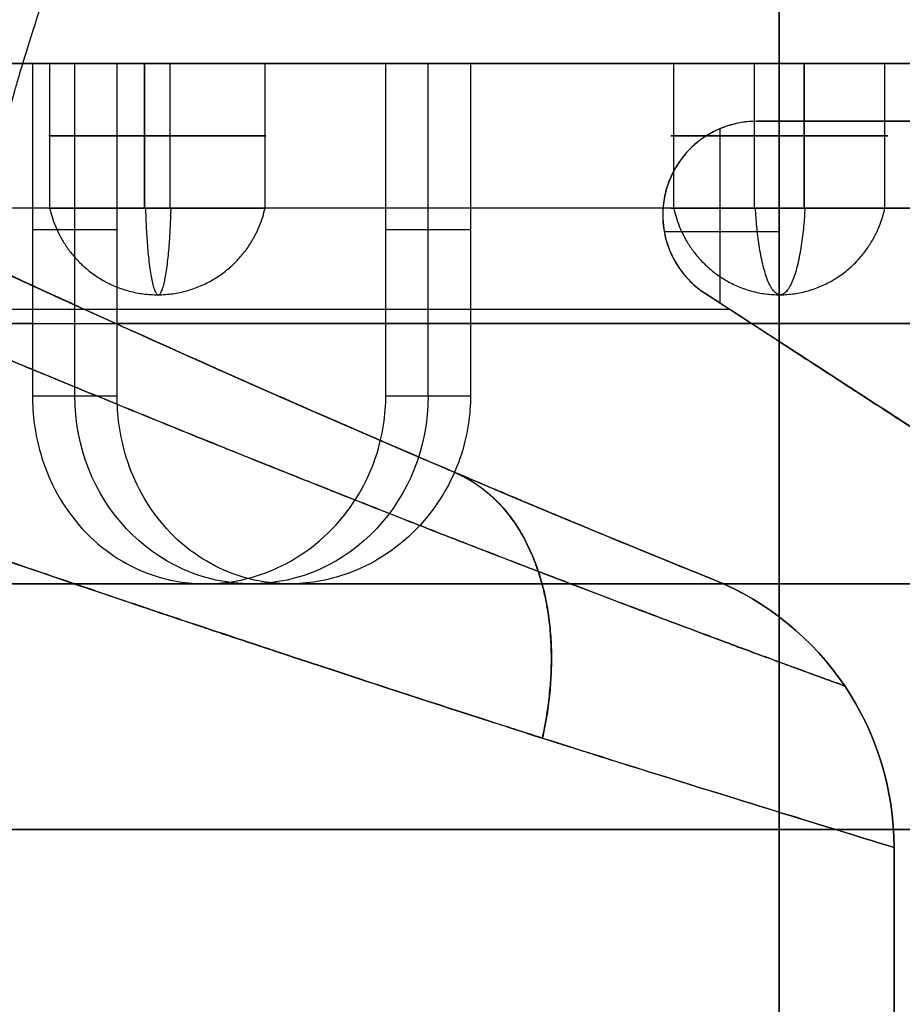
# Model space of a CAD drawing. Header units: millimetres. Extents: x 0 to 284, y -110 to 65.
# Tile 167 of 227: x 266.47 to 269.53, y -59.45 to -56.05. Entities that reach past the tile are written whole.
import ezdxf

# ---------------------------------------------------------------- set-up
doc = ezdxf.new("R2010")
doc.units = ezdxf.units.MM
doc.layers.add('Layer 01', color=7, linetype='Continuous', true_color=0x000000)

# ---------------------------------------------------------------- blocks, each defined once
blk = doc.blocks.new('Block 01')
at = {"layer": 'Layer 01'}
for p, q in [((269.1, -56.4, -7.2), (269.1, -54.1, -7.2)), ((274.0328, -56.2, -13.2871), (263.3147, -56.2, -13.2871)), ((266.5776, -56.7, -16.0557), (266.5776, -56.2, -16.0557)), ((266.5776, -56.7, -13.6557), (266.5776, -56.2, -13.6557)), ((266.5776, -56.7, -11.2557), (266.5776, -56.2, -11.2557)), ((266.6644, -57.35, -18.4912), (266.6644, -56.2, -18.4912)), ((266.9057, -56.7, -11.6724), (266.9057, -56.2, -11.6724)), ((266.9057, -56.7, -14.0724), (266.9057, -56.2, -14.0724)), ((266.9057, -56.7, -16.4724), (266.9057, -56.2, -16.4724)), ((266.9943, -56.7, -15.7276), (266.9943, -56.2, -15.7276)), ((266.9943, -56.7, -13.3276), (266.9943, -56.2, -13.3276)), ((266.9943, -56.7, -10.9276), (266.9943, -56.2, -10.9276)), ((267.3224, -56.7, -11.3443), (267.3224, -56.2, -11.3443)), ((267.3224, -56.7, -13.7443), (267.3224, -56.2, -13.7443)), ((267.3224, -56.7, -16.1443), (267.3224, -56.2, -16.1443)), ((267.886, -57.35, -18.9359), (267.886, -56.2, -18.9359)), ((268.2208, -56.2, -19.433), (268.2208, -56.2, -7.967)), ((268.7349, -56.7, -17.3855), (268.7349, -56.2, -17.3855)), ((268.7349, -56.7, -14.9855), (268.7349, -56.2, -14.9855)), ((268.7349, -56.7, -12.5855), (268.7349, -56.2, -12.5855)), ((268.7349, -56.7, -10.1855), (268.7349, -56.2, -10.1855)), ((269.0145, -56.7, -12.1349), (269.0145, -56.2, -12.1349)), ((269.1, -58, -7.9), (269.1, -56.2, -7.9)), ((269.1855, -56.7, -12.8651), (269.1855, -56.2, -12.8651)), ((269.4651, -56.7, -10.0145), (269.4651, -56.2, -10.0145)), ((269.4651, -56.7, -12.4145), (269.4651, -56.2, -12.4145)), ((269.4651, -56.7, -14.8145), (269.4651, -56.2, -14.8145)), ((269.4651, -56.7, -17.2145), (269.4651, -56.2, -17.2145)), ((270.0549, -56.4, -6.6853), (269.0211, -56.4, -6.6853)), ((268.6969, -56.7242, -7.2127), (268.6969, -56.7242, -6.1107)), ((266.8109, -56.775, -18.0889), (266.518, -56.775, -18.8936)), ((268.0325, -56.775, -18.5335), (267.7396, -56.775, -19.3382)), ((268.8445, -56.9961, -7.0014), (272.4981, -59.3694, -7.0014)), ((269.1, -60, -7.2), (269.1, -57.1619, -7.2)), ((267.407, -58, -18.3515), (267.1163, -58, -19.1502)), ((269.1, -58, -19.6), (269.1, -58, -19.5001)), ((269.1, -58, -7.8998), (269.1, -58, -7.8)), ((269.4968, -67, 18.5), (269.4968, -58.9121, 18.5)), ((269.4968, -58.9121, 4.094), (269.4968, -67, 4.094))]:
    blk.add_line(p, q, dxfattribs=at)
for centre, radius, start, end in [((289.5, -7, 18.5), 55, 222.91594, 247.97215), ((269.0211, -56.7242, -6.6568), 0.3242, 90, 236.9933), ((268.4968, -58.9121, 18.5), 1, 360, 67.9721)]:
    blk.add_arc(centre, radius, start, end, dxfattribs=at)
at = {"layer": 'Layer 01', "extrusion": (5.7321e-16, -1, 1.15446e-15)}
blk.add_arc((269.1, -13.7, 56.2), 5.8, 156.4346, 243.5654, dxfattribs=at)
at = {"layer": 'Layer 01', "extrusion": (6.42948e-16, -1, -1.42999e-16)}
blk.add_arc((269.1, -13.7, 56.2), 5.8, 6.4346, 143.5654, dxfattribs=at)
at = {"layer": 'Layer 01', "extrusion": (1.05684e-15, -1, 9.41498e-15)}
for centre in [(266.95, -13.7, 56.2), (266.95, -11.3, 56.2), (266.95, -16.1, 56.2)]:
    blk.add_arc(centre, 0.375, 83.2138, 263.2138, dxfattribs=at)
at = {"layer": 'Layer 01', "extrusion": (8.67863e-15, -1, 3.9825e-14)}
blk.add_arc((269.1, -13.7, 56.2), 4.95, 242.4545, 257.5455, dxfattribs=at)
at = {"layer": 'Layer 01', "extrusion": (-1.05684e-15, 1, -9.41498e-15)}
for centre in [(-266.95, -11.3, -56.2), (-266.95, -13.7, -56.2), (-266.95, -16.1, -56.2)]:
    blk.add_arc(centre, 0.375, 96.7862, 276.7862, dxfattribs=at)
at = {"layer": 'Layer 01', "extrusion": (-9.47383e-15, -1, -7.96544e-14)}
blk.add_arc((269.1, -13.7, 56.2), 5.8, 256.4346, 270, dxfattribs=at)
at = {"layer": 'Layer 01', "extrusion": (-2.01473e-15, -1, 9.25838e-15)}
for centre in [(269.1, -17.3, 56.2), (269.1, -14.9, 56.2), (269.1, -12.5, 56.2), (269.1, -10.1, 56.2)]:
    blk.add_arc(centre, 0.375, 103.1721, 283.1721, dxfattribs=at)
at = {"layer": 'Layer 01', "extrusion": (2.01473e-15, 1, -9.25838e-15)}
for centre in [(-269.1, -10.1, -56.2), (-269.1, -12.5, -56.2), (-269.1, -14.9, -56.2), (-269.1, -17.3, -56.2)]:
    blk.add_arc(centre, 0.375, 76.8279, 256.8279, dxfattribs=at)
at = {"layer": 'Layer 01', "extrusion": (7.63203e-16, -1, 5.2558e-16)}
blk.add_arc((269.1, -13.7, 56.2), 5.8, 270, 353.5654, dxfattribs=at)
at = {"layer": 'Layer 01', "extrusion": (1.79372e-13, -1, 1.7497e-11)}
blk.add_arc((269.1, -13.7, 56.4), 7.6, 90, 90.59478, dxfattribs=at)
at = {"layer": 'Layer 01', "extrusion": (4.95559e-17, -1, -1.17181e-13)}
blk.add_arc((269.1, -13.7, 56.4), 7.6, 82.78173, 90, dxfattribs=at)
at = {"layer": 'Layer 01', "extrusion": (0, 1, 0)}
for centre, radius, start, end in [((-266.95, -16.1, -56.45), 0.375, 276.7862, 96.7862), ((-266.95, -13.7, -56.45), 0.375, 276.7862, 96.7862), ((-266.95, -11.3, -56.45), 0.375, 276.7862, 96.7862), ((-266.95, -11.3, -56.45), 0.375, 96.7862, 276.7862), ((-266.95, -13.7, -56.45), 0.375, 96.7862, 276.7862), ((-266.95, -16.1, -56.45), 0.375, 96.7862, 276.7862), ((-269.1, -17.3, -56.45), 0.375, 256.8279, 76.8279), ((-269.1, -14.9, -56.45), 0.375, 256.8279, 76.8279), ((-269.1, -12.5, -56.45), 0.375, 256.8279, 76.8279), ((-269.1, -10.1, -56.45), 0.375, 256.8279, 76.8279), ((-269.1, -10.1, -56.45), 0.375, 76.8279, 256.8279), ((-269.1, -12.5, -56.45), 0.375, 76.8279, 256.8279), ((-269.1, -14.9, -56.45), 0.375, 76.8279, 256.8279), ((-269.1, -17.3, -56.45), 0.375, 76.8279, 256.8279), ((-269.1, -13.7, -56.7), 7.6, 270, 304.66497), ((-269.1, -13.7, -56.7), 7.6, 90, 184.66497), ((-269.1, -13.7, -56.7), 7.6, 206.96737, 270), ((-269.1, -13.7, -57.1), 5.8, 296.4346, 23.5654), ((-269.1, -13.7, -57.1), 5.8, 36.4346, 173.5654), ((-269.1, -13.7, -57.1), 4.95, 282.4545, 297.5455), ((-269.1, -13.7, -57.1), 5.8, 270, 283.5654), ((-269.1, -13.7, -57.1), 5.8, 186.4346, 270), ((-269.1, -13.7, -58.85), 5.9, 270, 90), ((-269.1, -13.7, -58.85), 5.9, 90, 270)]:
    blk.add_arc(centre, radius, start, end, dxfattribs=at)
at = {"layer": 'Layer 01', "extrusion": (-4.07624e-16, 1, 4.85066e-17)}
for centre, start, end in [((-266.95, -13.7, -56.7), 276.7862, 96.7862), ((-266.95, -11.3, -56.7), 276.7862, 96.7862), ((-266.95, -16.1, -56.7), 276.7862, 96.7862), ((-266.95, -11.3, -56.7), 96.7862, 276.7862)]:
    blk.add_arc(centre, 0.375, start, end, dxfattribs=at)
at = {"layer": 'Layer 01', "extrusion": (4.07624e-16, -1, -4.85066e-17)}
for centre in [(266.95, -13.7, 56.7), (266.95, -16.1, 56.7)]:
    blk.add_arc(centre, 0.375, 263.2138, 83.2138, dxfattribs=at)
at = {"layer": 'Layer 01', "extrusion": (-2.62564e-16, 1, -6.14487e-17)}
for centre in [(-269.1, -17.3, -56.7), (-269.1, -14.9, -56.7), (-269.1, -12.5, -56.7)]:
    blk.add_arc(centre, 0.375, 256.8279, 76.8279, dxfattribs=at)
at = {"layer": 'Layer 01', "extrusion": (1.89631e-15, 1, -9.28609e-15)}
blk.add_arc((-269.1, -10.1, -56.7), 0.375, 256.8279, 76.8279, dxfattribs=at)
at = {"layer": 'Layer 01', "extrusion": (6.21407e-15, 1, -2.77354e-14)}
blk.add_arc((-269.1, -10.1, -56.7), 0.375, 76.8279, 256.8279, dxfattribs=at)
at = {"layer": 'Layer 01', "extrusion": (2.62564e-16, -1, 6.14487e-17)}
for centre in [(269.1, -12.5, 56.7), (269.1, -14.9, 56.7), (269.1, -17.3, 56.7)]:
    blk.add_arc(centre, 0.375, 283.1721, 103.1721, dxfattribs=at)
at = {"layer": 'Layer 01', "extrusion": (0, 1, -1.77636e-15)}
blk.add_arc((-269.1, -13.7, -57.0499), 6.5, 64.43167, 88.4787, dxfattribs=at)
at = {"layer": 'Layer 01', "extrusion": (-0.34202, 0, -0.939693)}
blk.add_arc((57.35, -257.557, -73.8285), 0.65, 270, 90, dxfattribs=at)
at = {"layer": 'Layer 01', "extrusion": (9.4099e-14, 4.81074e-14, -1)}
blk.add_arc((-268.4968, -58.9121, -32.906), 1, 112.0279, 180, dxfattribs=at)
at = {"layer": 'Layer 01', "extrusion": (6.99428e-07, 1.72873e-06, 1)}
blk.add_arc((268.4968, -58.9121, 4.0941), 1, 360, 67.9721, dxfattribs=at)
at = {"layer": 'Layer 01'}
for points, degree in [([(269.1, -53.4, -21.3), (269.1, -56.7, -21.3), (269.1, -60, -21.3)], 2), ([(266.518, -56.2, -18.8936), (266.518, -56.775, -18.8936), (266.518, -57.35, -18.8936)], 2), ([(266.518, -56.2, -18.8936), (266.6644, -56.2, -18.4912), (266.8109, -56.2, -18.0889)], 2), ([(266.8109, -57.35, -18.0889), (266.8109, -56.775, -18.0889), (266.8109, -56.2, -18.0889)], 2), ([(266.9057, -56.2, -16.4724), (266.9057, -56.45, -16.4724), (266.9057, -56.7, -16.4724)], 2), ([(266.9057, -56.2, -14.0724), (266.9057, -56.45, -14.0724), (266.9057, -56.7, -14.0724)], 2), ([(266.9057, -56.2, -11.6724), (266.9057, -56.45, -11.6724), (266.9057, -56.7, -11.6724)], 2), ([(266.9943, -56.7, -15.7276), (266.9943, -56.45, -15.7276), (266.9943, -56.2, -15.7276)], 2), ([(266.9943, -56.7, -13.3276), (266.9943, -56.45, -13.3276), (266.9943, -56.2, -13.3276)], 2), ([(266.9943, -56.7, -10.9276), (266.9943, -56.45, -10.9276), (266.9943, -56.2, -10.9276)], 2), ([(267.7396, -57.35, -19.3382), (267.7396, -56.775, -19.3382), (267.7396, -56.2, -19.3382)], 2), ([(268.0325, -56.2, -18.5335), (267.886, -56.2, -18.9359), (267.7396, -56.2, -19.3382)], 2), ([(268.0325, -56.2, -18.5335), (268.0325, -56.775, -18.5335), (268.0325, -57.35, -18.5335)], 2), ([(269.0145, -56.7, -16.9349), (269.0145, -56.45, -16.9349), (269.0145, -56.2, -16.9349)], 2), ([(269.0145, -56.7, -14.5349), (269.0145, -56.45, -14.5349), (269.0145, -56.2, -14.5349)], 2), ([(269.0145, -56.7, -12.1349), (269.0145, -56.45, -12.1349), (269.0145, -56.2, -12.1349)], 2), ([(269.0145, -56.7, -9.7349), (269.0145, -56.45, -9.7349), (269.0145, -56.2, -9.7349)], 2), ([(269.1, -56.2, -19.5), (269.1, -57.1, -19.5), (269.1, -58, -19.5001)], 2), ([(269.1855, -56.2, -17.6651), (269.1855, -56.45, -17.6651), (269.1855, -56.7, -17.6651)], 2), ([(269.1855, -56.2, -15.2651), (269.1855, -56.45, -15.2651), (269.1855, -56.7, -15.2651)], 2), ([(269.1855, -56.2, -12.8651), (269.1855, -56.45, -12.8651), (269.1855, -56.7, -12.8651)], 2), ([(269.1855, -56.2, -10.4651), (269.1855, -56.45, -10.4651), (269.1855, -56.7, -10.4651)], 2), ([(269.0211, -56.4, -6.1004), (269.0211, -56.4, -6.6504), (269.0211, -56.4, -7.2005)], 2), ([(269.0211, -56.4, -7.2005), (269.3668, -56.4, -7.1963), (269.7129, -56.4, -7.2197), (270.0549, -56.4, -7.2705)], 3), ([(269.1, -57.162, -6.1), (269.1, -56.781, -6.1), (269.1, -56.4, -6.1)], 2), ([(268.8952, -57.029, -6.1028), (268.8952, -56.7273, -6.1028), (268.8952, -56.4255, -6.1028)], 2), ([(268.8445, -56.9961, -7.205), (268.8445, -56.9961, -6.6547), (268.8445, -56.9961, -6.1043)], 2), ([(266.518, -57.35, -18.8936), (266.6644, -57.35, -18.4912), (266.8109, -57.35, -18.0889)], 2), ([(267.7396, -57.35, -19.3382), (267.886, -57.35, -18.9359), (268.0325, -57.35, -18.5335)], 2), ([(268.8719, -57.9851, 4.094), (268.8719, -57.9851, 18.5), (268.8719, -57.9851, 32.906)], 2), ([(269.1, -58, -7.8), (269.1, -58.85, -7.8), (269.1, -59.7, -7.8)], 2), ([(269.1, -59.7, -19.6), (269.1, -58.85, -19.6), (269.1, -58, -19.6)], 2), ([(269.4968, -58.9121, 32.906), (269.4968, -58.9121, 18.5), (269.4968, -58.9121, 4.094)], 2), ([(269.4968, -58.9121, 32.906), (269.4968, -62.956, 32.906), (269.4968, -67, 32.906)], 2), ([(269.4968, -67, 4.094), (269.4968, -62.956, 4.094), (269.4968, -58.9121, 4.094)], 2)]:
    blk.add_open_spline(points, degree=degree, dxfattribs=at)
for points, knots in [([(267.1007, -54.3958, -7.5151), (266.911, -54.9261, -7.5764), (266.7639, -55.3504, -7.6332), (266.6033, -55.8276, -7.6984), (266.5597, -55.9602, -7.7168), (266.5089, -56.1193, -7.7387), (266.4944, -56.1656, -7.7451), (266.4763, -56.2253, -7.753), (266.4681, -56.2526, -7.7566), (266.4602, -56.2801, -7.7602), (266.4566, -56.2928, -7.7618), (266.455, -56.2989, -7.7625), (266.4543, -56.3014, -7.7628), (266.4538, -56.3031, -7.763), (266.454, -56.3022, -7.7629), (266.2727, -56.9633, -7.8438), (266.1981, -57.6308, -7.8837), (266.2241, -58.3072, -7.8709)], [0, 0, 0, 0, 1.017674, 1.017674, 1.526511, 1.526511, 1.78093, 1.78093, 1.908139, 1.971743, 2.003546, 2.019447, 2.027398, 2.027398, 2.035348, 2.035348, 4.070696, 4.070696, 4.070696, 4.070696]), ([(266.7117, -54.7514, -7.0787), (266.594, -55.0995, -7.1316), (266.4764, -55.4476, -7.1845), (266.0835, -56.61, -7.3612), (265.961, -57.4482, -7.4322), (265.9938, -58.3131, -7.415), (265.9939, -58.3139, -7.415), (265.9939, -58.3147, -7.415)], [0.1342572, 0.1342572, 0.1342572, 0.1342572, 0.3913251, 0.3913251, 0.9926404, 0.9926404, 0.9931999, 0.9931999, 0.9931999, 0.9931999]), ([(269.0211, -56.4, -7.2005), (268.9518, -56.4, -7.2013), (268.8826, -56.423, -7.2027), (268.7993, -56.4852, -7.2055), (268.7749, -56.5104, -7.2065), (268.7452, -56.5531, -7.2083), (268.7364, -56.5681, -7.209), (268.7251, -56.5916, -7.2099), (268.72, -56.6035, -7.2105), (268.7148, -56.6178, -7.2111), (268.7128, -56.6239, -7.2113), (268.7115, -56.6281, -7.2115), (268.7105, -56.6313, -7.2117), (268.7013, -56.6623, -7.213), (268.6898, -56.7135, -7.2131), (268.7082, -56.8158, -7.2114), (268.7207, -56.8538, -7.2106), (268.7663, -56.9294, -7.2083), (268.7996, -56.9669, -7.2068), (268.8445, -56.9961, -7.205)], [0, 0, 0, 0, 0.2100378, 0.2100378, 0.3150567, 0.3150567, 0.3675661, 0.3675661, 0.3938209, 0.4069482, 0.4135119, 0.4135119, 0.4200756, 0.4200756, 0.6301134, 0.6301134, 0.7351323, 0.7351323, 0.8401512, 0.8401512, 0.8401512, 0.8401512]), ([(269.0211, -56.4, -6.1004), (268.9513, -56.4, -6.1011), (268.883, -56.4228, -6.1029), (268.7716, -56.5058, -6.1069), (268.7301, -56.5655, -6.109), (268.6906, -56.6981, -6.111), (268.6929, -56.771, -6.1109), (268.7407, -56.901, -6.1085), (268.786, -56.9581, -6.1063), (268.8445, -56.9961, -6.1043)], [0, 0, 0, 0, 0.2115215, 0.2115215, 0.423043, 0.423043, 0.6345645, 0.6345645, 0.846086, 0.846086, 0.846086, 0.846086]), ([(265.9768, -56.7158, 1.0945), (266.051, -56.7509, 1.0958), (266.2208, -56.8313, 1.0968), (266.5151, -56.9666, 1.1545), (266.5492, -56.9823, 1.1618), (266.5891, -57.0006, 1.1711), (266.5936, -57.0026, 1.1721), (266.6025, -57.0067, 1.1743), (266.6027, -57.0068, 1.1743), (266.6079, -57.0092, 1.1756), (266.6186, -57.014, 1.1782), (266.6594, -57.0327, 1.1884), (266.7023, -57.0522, 1.1999), (266.8157, -57.1037, 1.2333), (266.9055, -57.1443, 1.2629), (267.0592, -57.2131, 1.3248), (267.1136, -57.2374, 1.3484), (267.1779, -57.266, 1.3789), (267.1851, -57.2692, 1.3824), (267.1996, -57.2757, 1.3894), (267.2098, -57.2802, 1.3944), (267.2369, -57.2922, 1.4079), (267.2903, -57.3159, 1.4351), (267.3411, -57.3383, 1.463), (267.5047, -57.4103, 1.5568), (267.6175, -57.4593, 1.6347), (267.9066, -57.5843, 1.8588), (268.0343, -57.6383, 1.9945), (268.155, -57.6892, 2.1315), (268.1834, -57.7012, 2.1665), (268.2039, -57.7098, 2.192), (268.206, -57.7107, 2.1946), (268.209, -57.7119, 2.1983), (268.2132, -57.7137, 2.2035), (268.2207, -57.7168, 2.213), (268.2394, -57.7247, 2.2368), (268.2873, -57.7448, 2.2995), (268.4419, -57.8094, 2.5184), (268.5592, -57.8579, 2.7366), (268.7892, -57.9522, 3.2861), (268.8738, -57.9859, 3.6871), (268.8719, -57.9851, 4.094)], [0, 0, 0, 0, 0.605878, 0.605878, 0.681612, 0.681612, 0.691079, 0.691079, 0.700546, 0.700546, 0.71948, 0.757347, 0.908816, 0.908816, 1.211755, 1.211755, 1.363224, 1.363224, 1.382158, 1.382158, 1.401092, 1.401092, 1.438959, 1.514694, 1.514694, 1.817633, 1.817633, 2.42351, 2.42351, 2.726449, 2.726449, 2.764316, 2.764316, 2.78325, 2.78325, 2.802184, 2.877918, 3.029388, 3.635265, 3.635265, 4.84702, 4.84702, 4.84702, 4.84702]), ([(268.8719, -57.9851, 32.906), (268.8719, -57.9851, 32.9198), (268.8726, -57.9854, 32.9722), (268.8634, -57.9817, 33.1527), (268.8534, -57.9777, 33.281), (268.8167, -57.9629, 33.4844), (268.8081, -57.9595, 33.5273), (268.788, -57.9513, 33.6169), (268.7794, -57.9479, 33.6512), (268.7511, -57.9364, 33.7578), (268.7314, -57.9283, 33.822), (268.6732, -57.9046, 33.9945), (268.6362, -57.8895, 34.083), (268.5932, -57.8718, 34.1797), (268.5809, -57.8667, 34.2059), (268.5698, -57.8621, 34.2289), (268.5686, -57.8617, 34.2314), (268.5663, -57.8607, 34.2361), (268.5627, -57.8592, 34.2435), (268.5545, -57.8558, 34.2602), (268.5379, -57.849, 34.2934), (268.475, -57.823, 34.4139), (268.3859, -57.786, 34.5615), (268.2869, -57.7446, 34.7012), (268.2424, -57.726, 34.7593), (268.2198, -57.7165, 34.788), (268.2101, -57.7124, 34.8001), (268.202, -57.709, 34.8101), (268.1978, -57.7072, 34.8154), (268.1573, -57.6902, 34.865), (268.1076, -57.6692, 34.924), (267.9738, -57.6125, 35.0647), (267.8896, -57.5767, 35.1463), (267.7724, -57.5263, 35.2435), (267.759, -57.5205, 35.2544), (267.7317, -57.5087, 35.2762), (267.7247, -57.5057, 35.2817), (267.6964, -57.4935, 35.3038), (267.6393, -57.4687, 35.3471), (267.4252, -57.3756, 35.4976), (267.2175, -57.284, 35.6084), (266.703, -57.0539, 35.8238), (266.3386, -56.887, 35.8997), (265.9768, -56.7158, 35.9055)], [0, 0, 0, 0, 0.302605, 0.302605, 0.60521, 0.60521, 0.680861, 0.680861, 0.756512, 0.756512, 0.907815, 0.907815, 1.21042, 1.21042, 1.361722, 1.361722, 1.380635, 1.380635, 1.399548, 1.399548, 1.437374, 1.513025, 1.81563, 1.966932, 2.042583, 2.042583, 2.080409, 2.080409, 2.118235, 2.118235, 2.42084, 2.42084, 2.723445, 2.723445, 2.76127, 2.76127, 2.799096, 2.799096, 2.874747, 3.02605, 3.63126, 3.63126, 4.841679, 4.841679, 4.841679, 4.841679]), ([(272.0399, -59.0717, -7.9028), (271.8234, -58.9311, -7.7931), (271.5861, -58.7767, -7.6879), (271.1979, -58.5245, -7.5463), (271.0631, -58.437, -7.5018), (270.8529, -58.3006, -7.4404), (270.7458, -58.2311, -7.411), (270.6175, -58.1477, -7.3794), (270.5524, -58.1055, -7.3643), (270.5197, -58.0842, -7.3569), (270.5033, -58.0736, -7.3533), (270.4962, -58.069, -7.3517), (270.4915, -58.0659, -7.3507), (270.4879, -58.0636, -7.3499), (270.3473, -57.9723, -7.3192), (270.1419, -57.8381, -7.2781), (269.5948, -57.4825, -7.213), (269.2525, -57.2611, -7.189), (268.8445, -56.9961, -7.205)], [0, 0, 0, 0, 0.976506, 0.976506, 1.464758, 1.464758, 1.708885, 1.830948, 1.89198, 1.922495, 1.937753, 1.945382, 1.945382, 1.953011, 1.953011, 2.929517, 2.929517, 3.906022, 3.906022, 3.906022, 3.906022]), ([(266.518, -57.35, -18.8936), (266.518, -57.4116, -18.8936), (266.5256, -57.4856, -18.898), (266.5765, -57.646, -18.923), (266.6205, -57.7326, -18.9438), (266.7602, -57.886, -19.0077), (266.84, -57.9345, -19.0416), (266.9889, -57.9913, -19.1022), (267.0581, -58, -19.129), (267.1163, -58, -19.1502)], [0, 0, 0, 0, 0.257297, 0.257297, 0.514593, 0.514593, 0.77189, 0.77189, 1.029187, 1.029187, 1.029187, 1.029187]), ([(268.0325, -57.35, -18.5335), (268.0325, -57.4116, -18.5335), (268.0237, -57.4856, -18.5322), (267.9681, -57.6463, -18.5196), (267.9202, -57.7336, -18.508), (267.7716, -57.8863, -18.469), (267.6885, -57.9347, -18.4445), (267.5354, -57.9913, -18.3963), (267.4652, -58, -18.3727), (267.3483, -58, -18.3301), (267.2792, -57.9911, -18.303), (267.1309, -57.9343, -18.2415), (267.0519, -57.8862, -18.2071), (266.9126, -57.7327, -18.1412), (266.869, -57.646, -18.1195), (266.8183, -57.4855, -18.0935), (266.8109, -57.4116, -18.0889), (266.8109, -57.35, -18.0889)], [0, 0, 0, 0, 0.257371, 0.257371, 0.514742, 0.514742, 0.772114, 0.772114, 1.029485, 1.029485, 1.286856, 1.286856, 1.544227, 1.544227, 1.801598, 1.801598, 2.058969, 2.058969, 2.058969, 2.058969]), ([(267.1163, -58, -19.1502), (267.1745, -58, -19.1714), (267.2447, -57.9913, -19.1953), (267.3974, -57.9347, -19.2445), (267.4797, -57.8868, -19.2696), (267.6285, -57.7331, -19.3108), (267.6757, -57.6463, -19.3231), (267.7309, -57.4856, -19.3367), (267.7396, -57.4116, -19.3382), (267.7396, -57.35, -19.3382)], [0, 0, 0, 0, 0.257303, 0.257303, 0.514606, 0.514606, 0.77191, 0.77191, 1.029213, 1.029213, 1.029213, 1.029213]), ([(269.4968, -58.9121, 4.094), (269.4968, -58.9121, 3.5824), (269.3973, -58.8813, 3.0623), (268.9962, -58.758, 2.0859), (268.6945, -58.6655, 1.6302), (268.2954, -58.5384, 1.2361), (268.2864, -58.5355, 1.2272), (268.2649, -58.5287, 1.2065), (268.2326, -58.5183, 1.1756), (268.1552, -58.4935, 1.1042), (268.0859, -58.4711, 1.0443), (267.943, -58.4249, 0.9268), (267.8422, -58.3922, 0.8513), (267.5236, -58.2879, 0.636), (267.2892, -58.2105, 0.5075), (267.0267, -58.1226, 0.3981), (267.022, -58.121, 0.3962), (267.0093, -58.1168, 0.391), (266.9903, -58.1104, 0.3833), (266.9453, -58.0953, 0.3653), (266.8536, -58.0644, 0.3304), (266.7719, -58.0367, 0.3022), (266.6042, -57.9799, 0.2486), (266.4869, -57.9398, 0.2165), (266.1187, -57.8135, 0.1347), (265.8514, -57.7208, 0.0996), (265.5666, -57.6197, 0.0946)], [-6.405029, -6.405029, -6.405029, -6.405029, -4.803772, -4.803772, -3.202515, -3.202515, -3.152475, -3.152475, -3.102436, -3.002357, -2.8022, -2.8022, -2.401886, -2.401886, -1.601257, -1.601257, -1.576238, -1.576238, -1.551218, -1.501179, -1.4011, -1.200943, -1.200943, -0.800629, -0.800629, 0, 0, 0, 0]), ([(265.5666, -57.6197, 36.9054), (266.139, -57.8228, 36.8954), (266.6347, -57.9915, 36.7651), (267.0411, -58.1276, 36.5959), (267.0507, -58.1309, 36.5918), (267.0664, -58.1361, 36.5852), (267.09, -58.144, 36.5751), (267.1446, -58.1623, 36.5511), (267.2523, -58.1982, 36.5013), (267.3418, -58.2278, 36.4557), (267.5169, -58.2857, 36.3609), (267.6285, -58.3224, 36.293), (267.9473, -58.4266, 36.0778), (268.1384, -58.4884, 35.919), (268.3186, -58.5458, 35.7411), (268.3321, -58.5501, 35.7276), (268.3559, -58.5576, 35.7034), (268.3914, -58.5689, 35.667), (268.4726, -58.5946, 35.5804), (268.5391, -58.6156, 35.5039), (268.6679, -58.656, 35.3477), (268.7482, -58.681, 35.2397), (268.9714, -58.7503, 34.9056), (269.0967, -58.7889, 34.6697), (269.3973, -58.8813, 33.9375), (269.4968, -58.9121, 33.4175), (269.4968, -58.9121, 32.906)], [-6.402806, -6.402806, -6.402806, -6.402806, -4.802105, -4.802105, -4.777094, -4.777094, -4.752083, -4.702061, -4.602017, -4.401929, -4.401929, -4.001754, -4.001754, -3.201403, -3.201403, -3.151381, -3.151381, -3.101359, -3.001315, -2.801228, -2.801228, -2.401052, -2.401052, -1.600702, -1.600702, 0, 0, 0, 0]), ([(269.1, -58, -7.8), (268.9198, -58, -7.8), (268.6505, -58, -7.8123), (268.3379, -58, -7.8482), (268.182, -58, -7.8716), (268.1153, -58, -7.8827), (268.0708, -58, -7.8904), (268.0499, -58, -7.8942), (267.8386, -58, -7.9332), (267.5604, -58, -7.9987), (267.2422, -58, -8.0987), (267.1072, -58, -8.1465), (267.0175, -58, -8.1795), (266.9745, -58, -8.1959), (266.7432, -58, -8.2875), (266.4723, -58, -8.4108), (266.2114, -58, -8.5545), (266.0398, -58, -8.6547), (265.9566, -58, -8.7061), (265.5311, -58, -8.9842), (265.2156, -58, -9.2406), (264.7843, -58, -9.6718), (264.5807, -58, -9.8975), (264.3642, -58, -10.1786), (264.2759, -58, -10.3028), (264.2181, -58, -10.3865), (264.189, -58, -10.4298), (264.0528, -58, -10.638), (263.9027, -58, -10.895), (263.7507, -58, -11.2075), (263.6906, -58, -11.344), (263.6516, -58, -11.4357), (263.6318, -58, -11.4839), (263.5439, -58, -11.7058), (263.4517, -58, -11.9762), (263.3674, -58, -12.2989), (263.331, -58, -12.4621), (263.3166, -58, -12.5324), (263.3074, -58, -12.5793), (263.3026, -58, -12.6043), (263.2329, -58, -12.9805), (263.2001, -58, -13.3398), (263.2, -58, -13.8801), (263.2123, -58, -14.1494), (263.2482, -58, -14.462), (263.2715, -58, -14.6179), (263.2827, -58, -14.6847), (263.2904, -58, -14.7291), (263.2942, -58, -14.7501), (263.3332, -58, -14.9614), (263.3987, -58, -15.2396), (263.4987, -58, -15.5578), (263.5465, -58, -15.6928), (263.5795, -58, -15.7825), (263.5959, -58, -15.8255), (263.6875, -58, -16.0568), (263.8108, -58, -16.3277), (263.9545, -58, -16.5886), (264.0547, -58, -16.7602), (264.1061, -58, -16.8434), (264.3842, -58, -17.2689), (264.6406, -58, -17.5844), (265.0718, -58, -18.0157), (265.2975, -58, -18.2193), (265.5786, -58, -18.4358), (265.7028, -58, -18.5241), (265.7865, -58, -18.5819), (265.8298, -58, -18.611), (266.038, -58, -18.7472), (266.295, -58, -18.8973), (266.6075, -58, -19.0493), (266.744, -58, -19.1094), (266.8357, -58, -19.1484), (266.8839, -58, -19.1682), (267.1058, -58, -19.2561), (267.3762, -58, -19.3483), (267.6989, -58, -19.4326), (267.8621, -58, -19.469), (267.9324, -58, -19.4834), (267.9793, -58, -19.4926), (268.0042, -58, -19.4974), (268.3812, -58, -19.5672), (268.7391, -58, -19.6001), (269.1, -58, -19.6)], [0, 0, 0, 0, 0.579641, 0.869462, 1.014372, 1.086828, 1.086828, 1.159283, 1.159283, 1.738924, 2.028745, 2.173655, 2.173655, 2.318565, 2.318565, 2.898207, 3.188027, 3.188027, 3.477848, 3.477848, 4.637131, 4.637131, 5.216772, 5.506593, 5.651503, 5.651503, 5.796413, 5.796413, 6.376055, 6.665875, 6.810786, 6.810786, 6.955696, 6.955696, 7.535338, 7.825158, 7.970069, 8.042524, 8.042524, 8.114979, 8.114979, 9.274262, 9.274262, 9.853903, 10.143724, 10.288634, 10.361089, 10.361089, 10.433544, 10.433544, 11.013186, 11.303006, 11.447917, 11.447917, 11.592827, 11.592827, 12.172468, 12.462289, 12.462289, 12.75211, 12.75211, 13.911392, 13.911392, 14.491034, 14.780854, 14.925765, 14.925765, 15.070675, 15.070675, 15.650316, 15.940137, 16.085047, 16.085047, 16.229958, 16.229958, 16.809599, 17.09942, 17.24433, 17.316785, 17.316785, 17.38924, 17.38924, 18.548523, 18.548523, 18.548523, 18.548523]), ([(267.1163, -58, -19.1502), (266.9197, -58, -19.0786), (266.6324, -58, -18.9562), (266.3101, -58, -18.7868), (266.1748, -58, -18.7086), (266.0852, -58, -18.6552), (266.0417, -58, -18.6285), (265.635, -58, -18.3709), (265.3014, -58, -18.1037), (264.8475, -58, -17.65), (264.6342, -58, -17.4118), (264.4092, -58, -17.1142), (264.3179, -58, -16.9824), (264.2582, -58, -16.8937), (264.2281, -58, -16.8476), (263.9766, -58, -16.4507), (263.7927, -58, -16.0761), (263.5783, -58, -15.4875), (263.4875, -58, -15.1889), (263.4211, -58, -14.8839), (263.3823, -58, -14.6791), (263.3659, -58, -14.5782), (263.2946, -58, -14.0481), (263.2849, -58, -13.6208), (263.3407, -58, -12.9814), (263.386, -58, -12.6649), (263.4694, -58, -12.3012), (263.5116, -58, -12.1466), (263.5412, -58, -12.0438), (263.5572, -58, -11.9911), (263.6996, -58, -11.5434), (263.8676, -58, -11.1629), (264.0771, -58, -10.8)], [0, 0, 0, 0, 0.633472, 0.950208, 1.108576, 1.108576, 1.266944, 1.266944, 2.533887, 2.533887, 3.167359, 3.484095, 3.642463, 3.642463, 3.800831, 3.800831, 5.067775, 5.067775, 5.701247, 6.017983, 6.017983, 6.334719, 6.334719, 7.601662, 7.601662, 8.235134, 8.55187, 8.710238, 8.710238, 8.868606, 8.868606, 10.13555, 10.13555, 10.13555, 10.13555]), ([(264.0771, -58, -10.8), (264.2322, -58, -10.5313), (264.4936, -58, -10.1516), (264.8485, -58, -9.7492), (265.0384, -58, -9.5582), (265.1225, -58, -9.4785), (265.1792, -58, -9.4258), (265.2061, -58, -9.4012), (265.7256, -58, -8.9372), (266.2748, -58, -8.5925), (267.1832, -58, -8.216), (267.6469, -58, -8.0679), (268.2043, -58, -7.9652), (268.4872, -58, -7.9314), (268.6296, -58, -7.9188), (268.6909, -58, -7.9144), (268.7318, -58, -7.9117), (268.7534, -58, -7.9103), (269.3916, -58, -7.8742), (270.0024, -58, -7.9373), (270.9005, -58, -8.1778), (271.3348, -58, -8.3318), (271.8154, -58, -8.5705), (272.0493, -58, -8.7047), (272.1481, -58, -8.7653), (272.2137, -58, -8.8065), (272.2445, -58, -8.8262), (272.8272, -58, -9.2079), (273.3023, -58, -9.6492), (273.901, -58, -10.4292), (274.1641, -58, -10.8387), (274.4076, -58, -11.3506), (274.5135, -58, -11.615), (274.5624, -58, -11.7494), (274.5826, -58, -11.8074), (274.5958, -58, -11.8462), (274.6027, -58, -11.8668), (274.8028, -58, -12.4738), (274.8999, -58, -13.0788), (274.9, -58, -13.7)], [0, 0, 0, 0, 0.951729, 1.427593, 1.665525, 1.784491, 1.784491, 1.903458, 1.903458, 3.806915, 3.806915, 4.758644, 5.234508, 5.472441, 5.591407, 5.65089, 5.65089, 5.710373, 5.710373, 7.61383, 7.61383, 8.565559, 9.041423, 9.279356, 9.398322, 9.398322, 9.517288, 9.517288, 11.420745, 11.420745, 12.372474, 12.848339, 13.086271, 13.205237, 13.26472, 13.26472, 13.324203, 13.324203, 15.227661, 15.227661, 15.227661, 15.227661]), ([(269.1, -58, -19.5001), (268.9298, -58, -19.5001), (268.6751, -58, -19.489), (268.3788, -58, -19.4562), (268.252, -58, -19.4379), (268.1675, -58, -19.4248), (268.1242, -58, -19.4176), (267.7547, -58, -19.3519), (267.4324, -58, -19.2652), (267.1163, -58, -19.1502)], [0, 0, 0, 0, 0.50655, 0.759824, 0.886462, 0.886462, 1.013099, 1.013099, 2.026198, 2.026198, 2.026198, 2.026198]), ([(269.1, -58, -19.6), (269.2804, -58, -19.6), (269.55, -58, -19.5876), (269.8624, -58, -19.5517), (270.0182, -58, -19.5284), (270.0848, -58, -19.5173), (270.1292, -58, -19.5096), (270.1501, -58, -19.5058), (270.3614, -58, -19.4668), (270.6396, -58, -19.4013), (270.9578, -58, -19.3013), (271.0928, -58, -19.2535), (271.1825, -58, -19.2205), (271.2255, -58, -19.2041), (271.4568, -58, -19.1125), (271.7277, -58, -18.9892), (271.9886, -58, -18.8455), (272.1602, -58, -18.7453), (272.2434, -58, -18.6939), (272.6689, -58, -18.4158), (272.9844, -58, -18.1594), (273.4157, -58, -17.7282), (273.6193, -58, -17.5025), (273.8358, -58, -17.2214), (273.9241, -58, -17.0972), (273.9819, -58, -17.0135), (274.011, -58, -16.9702), (274.1472, -58, -16.762), (274.2973, -58, -16.505), (274.4493, -58, -16.1925), (274.5094, -58, -16.056), (274.5484, -58, -15.9643), (274.5682, -58, -15.9161), (274.6561, -58, -15.6942), (274.7483, -58, -15.4238), (274.8326, -58, -15.1011), (274.869, -58, -14.9379), (274.8834, -58, -14.8676), (274.8926, -58, -14.8207), (274.8974, -58, -14.7957), (274.9671, -58, -14.4195), (274.9999, -58, -14.0602), (275, -58, -13.5199), (274.9877, -58, -13.2506), (274.9518, -58, -12.938), (274.9285, -58, -12.7821), (274.9173, -58, -12.7153), (274.9096, -58, -12.6709), (274.9058, -58, -12.6499), (274.8668, -58, -12.4386), (274.8013, -58, -12.1604), (274.7013, -58, -11.8422), (274.6535, -58, -11.7072), (274.6205, -58, -11.6175), (274.6041, -58, -11.5745), (274.5125, -58, -11.3432), (274.3892, -58, -11.0723), (274.2455, -58, -10.8114), (274.1453, -58, -10.6398), (274.0939, -58, -10.5566), (273.8158, -58, -10.1311), (273.5594, -58, -9.8156), (273.1282, -58, -9.3843), (272.9025, -58, -9.1807), (272.6214, -58, -8.9642), (272.4972, -58, -8.8759), (272.4135, -58, -8.8181), (272.3702, -58, -8.789), (272.162, -58, -8.6528), (271.905, -58, -8.5027), (271.5925, -58, -8.3507), (271.456, -58, -8.2906), (271.3643, -58, -8.2516), (271.3161, -58, -8.2318), (271.0942, -58, -8.1439), (270.8238, -58, -8.0517), (270.5011, -58, -7.9674), (270.3379, -58, -7.931), (270.2676, -58, -7.9166), (270.2207, -58, -7.9074), (270.1957, -58, -7.9026), (269.8193, -58, -7.8329), (269.4614, -58, -7.8), (269.1, -58, -7.8)], [0, 0, 0, 0, 0.579641, 0.869461, 1.014372, 1.086827, 1.086827, 1.159282, 1.159282, 1.738923, 2.028743, 2.173653, 2.173653, 2.318564, 2.318564, 2.898204, 3.188025, 3.188025, 3.477845, 3.477845, 4.637127, 4.637127, 5.216768, 5.506588, 5.651499, 5.651499, 5.796409, 5.796409, 6.37605, 6.66587, 6.81078, 6.81078, 6.955691, 6.955691, 7.535331, 7.825152, 7.970062, 8.042517, 8.042517, 8.114972, 8.114972, 9.274254, 9.274254, 9.853895, 10.143715, 10.288626, 10.361081, 10.361081, 10.433536, 10.433536, 11.013177, 11.302997, 11.447907, 11.447907, 11.592818, 11.592818, 12.172459, 12.462279, 12.462279, 12.752099, 12.752099, 13.911381, 13.911381, 14.491022, 14.780842, 14.925753, 14.925753, 15.070663, 15.070663, 15.650304, 15.940124, 16.085034, 16.085034, 16.229945, 16.229945, 16.809586, 17.099406, 17.244316, 17.316771, 17.316771, 17.389226, 17.389226, 18.548508, 18.548508, 18.548508, 18.548508]), ([(274.9, -58, -13.7), (274.9, -58, -13.8877), (274.8865, -58, -14.1676), (274.8472, -58, -14.4914), (274.8253, -58, -14.6296), (274.8096, -58, -14.7216), (274.8014, -58, -14.7663), (274.7552, -58, -15.002), (274.7093, -58, -15.1877), (274.5995, -58, -15.5531), (274.5363, -58, -15.7311), (274.3891, -58, -16.0883), (274.266, -58, -16.3493), (274.124, -58, -16.6002), (274.025, -58, -16.7651), (273.9728, -58, -16.8475), (273.8138, -58, -17.0851), (273.6436, -58, -17.3141), (273.4254, -58, -17.5662), (273.3277, -58, -17.6711), (273.2617, -58, -17.7402), (273.2273, -58, -17.7754), (273.0621, -58, -17.9401), (272.924, -58, -18.0651), (272.6356, -58, -18.3017), (272.4843, -58, -18.4139), (272.1737, -58, -18.6222), (271.9341, -58, -18.7666), (271.6431, -58, -18.9143), (271.5159, -58, -18.9732), (271.4305, -58, -19.0114), (271.3888, -58, -19.0295), (271.1666, -58, -19.1228), (270.9862, -58, -19.1882), (270.6205, -58, -19.3006), (270.4368, -58, -19.3473), (269.8674, -58, -19.462), (269.4851, -58, -19.5002), (269.1, -58, -19.5001)], [0, 0, 0, 0, 0.569743, 0.854615, 0.997051, 0.997051, 1.139487, 1.139487, 1.70923, 1.70923, 2.278974, 2.278974, 2.848717, 3.133589, 3.133589, 3.41846, 3.41846, 3.988204, 4.273076, 4.415511, 4.415511, 4.557947, 4.557947, 5.127691, 5.127691, 5.697434, 5.697434, 6.267178, 6.552049, 6.694485, 6.694485, 6.836921, 6.836921, 7.406664, 7.406664, 7.976408, 7.976408, 9.115895, 9.115895, 9.115895, 9.115895])]:
    blk.add_open_spline(points, degree=3, knots=knots, dxfattribs=at)
for points, weights, degree in [([(266.5776, -56.7, -11.2556), (266.6908, -57.2062, -11.2688), (267.2083, -57.2108, -11.3303), (267.3224, -56.7, -11.3443)], [0.586121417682, 0.280586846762, 0.278040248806, 0.578481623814], 3), ([(266.5776, -56.7, -13.6556), (266.6908, -57.2062, -13.6688), (267.2083, -57.2108, -13.7303), (267.3224, -56.7, -13.7443)], [0.586121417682, 0.280586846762, 0.278040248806, 0.578481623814], 3), ([(266.5776, -56.7, -16.0556), (266.6908, -57.2062, -16.0688), (267.2083, -57.2108, -16.1303), (267.3224, -56.7, -16.1443)], [0.586121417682, 0.280586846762, 0.278040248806, 0.578481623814], 3), ([(266.9088, -56.7, -11.6727), (266.9223, -57.2083, -11.5592), (266.9839, -57.2086, -11.0417), (266.9974, -56.7, -10.928)], [0.58257131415, 0.279403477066, 0.279202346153, 0.58196792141], 3), ([(266.9088, -56.7, -14.0727), (266.9223, -57.2083, -13.9592), (266.9839, -57.2086, -13.4417), (266.9974, -56.7, -13.328)], [0.58257131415, 0.279403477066, 0.279202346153, 0.58196792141], 3), ([(266.9088, -56.7, -16.4727), (266.9223, -57.2083, -16.3592), (266.9839, -57.2086, -15.8417), (266.9974, -56.7, -15.728)], [0.58257131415, 0.279403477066, 0.279202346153, 0.58196792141], 3), ([(268.7349, -56.7, -10.1854), (268.8457, -57.2062, -10.1591), (269.3531, -57.2108, -10.0404), (269.4651, -56.7, -10.0145)], [0.586121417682, 0.280586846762, 0.278040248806, 0.578481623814], 3), ([(268.7349, -56.7, -12.5854), (268.8457, -57.2062, -12.5591), (269.3531, -57.2108, -12.4404), (269.4651, -56.7, -12.4145)], [0.586121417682, 0.280586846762, 0.278040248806, 0.578481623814], 3), ([(268.7349, -56.7, -14.9854), (268.8457, -57.2062, -14.9591), (269.3531, -57.2108, -14.8404), (269.4651, -56.7, -14.8145)], [0.586121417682, 0.280586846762, 0.278040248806, 0.578481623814], 3), ([(268.7349, -56.7, -17.3854), (268.8457, -57.2062, -17.3591), (269.3531, -57.2108, -17.2404), (269.4651, -56.7, -17.2145)], [0.586121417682, 0.280586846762, 0.278040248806, 0.578481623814], 3), ([(269.1885, -56.7, -10.4644), (269.1625, -57.2083, -10.353), (269.0437, -57.2086, -9.8456), (269.0176, -56.7, -9.7342)], [0.58257131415, 0.279403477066, 0.279202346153, 0.58196792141], 3), ([(269.1885, -56.7, -12.8644), (269.1625, -57.2083, -12.753), (269.0437, -57.2086, -12.2456), (269.0176, -56.7, -12.1342)], [0.58257131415, 0.279403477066, 0.279202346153, 0.58196792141], 3), ([(269.1885, -56.7, -15.2644), (269.1625, -57.2083, -15.153), (269.0437, -57.2086, -14.6456), (269.0176, -56.7, -14.5342)], [0.58257131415, 0.279403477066, 0.279202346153, 0.58196792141], 3), ([(269.1885, -56.7, -17.6644), (269.1625, -57.2083, -17.553), (269.0437, -57.2086, -17.0456), (269.0176, -56.7, -16.9342)], [0.58257131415, 0.279403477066, 0.279202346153, 0.58196792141], 3), ([(268.702, -56.781, -6.1104), (268.9009, -56.781, -6.1), (269.1, -56.781, -6.1)], [0.999351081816, 0.999018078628, 0.999370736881], 2), ([(268.8445, -56.9961, -6.1043), (268.9296, -57.0514, -6.1014), (269.0148, -57.1067, -6.1), (269.1, -57.162, -6.1)], [1, 0.999905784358, 0.999905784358, 1], 3), ([(269.1, -57.162, -6.1), (270.3004, -57.9418, -6.1), (271.4679, -58.7001, -6.3792), (272.5384, -59.3955, -6.9223)], [1, 0.981716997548, 0.981716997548, 1], 3), ([(267.9761, -57.6134, 1.9386), (268.4385, -57.8108, 1.3746), (268.2799, -58.5334, 1.221)], [0.999694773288, 0.797743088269, 0.999998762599], 2), ([(267.9767, -57.6137, 35.0596), (268.44, -57.8107, 35.6238), (268.2815, -58.5339, 35.7775)], [0.99999723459, 0.797634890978, 0.999999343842], 2)]:
    blk.add_rational_spline(points, weights, degree=degree, dxfattribs=at)
for points, weights, knots in [([(265.8627, -56.983, 0.39), (266.7203, -57.349, 0.4409), (267.606, -57.7036, 0.8146), (268.9104, -58.2039, 2.1479), (269.326, -58.3532, 3.109), (269.326, -58.3532, 4.094)], [0.854870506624, 0.873256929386, 0.888451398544, 0.909138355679, 0.914629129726, 0.914586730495], [0.0000002, 0.0000002, 0.0000002, 0.0000002, 0.5, 0.5, 1.0000001, 1.0000001, 1.0000001, 1.0000001]), ([(269.326, -58.3531, 32.906), (269.326, -58.3531, 33.8925), (268.915, -58.2056, 34.8466), (267.604, -57.7028, 36.1881), (266.7226, -57.3499, 36.5589), (265.8627, -56.983, 36.6099)], [0.914586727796, 0.914581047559, 0.909211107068, 0.888422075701, 0.87329529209, 0.854870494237], [0, 0, 0, 0, 0.5, 0.5, 0.9999999, 0.9999999, 0.9999999, 0.9999999])]:
    blk.add_rational_spline(points, weights, degree=3, knots=knots, dxfattribs=at)

msp = doc.modelspace()

# ---------------------------------------------------------------- block references
at = {"layer": 'Layer 01'}
msp.add_blockref('Block 01', (0, 0), dxfattribs=at)

doc.saveas('drawing.dxf')
